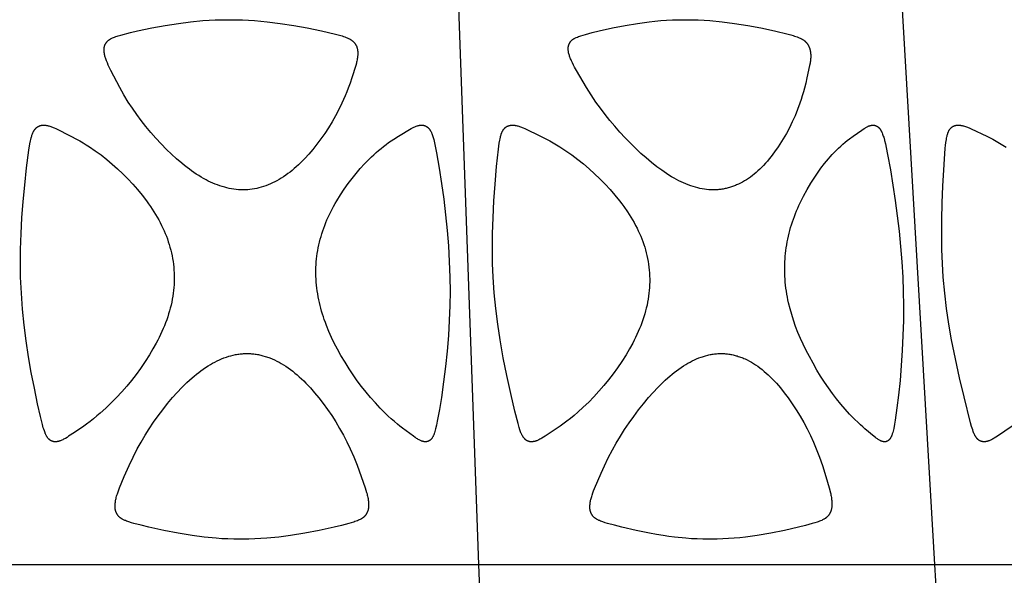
# Model space of a CAD drawing. Header units: millimetres. Extents: x 1250 to 1725, y 0 to 1655.
# Tile 237 of 256: x 1507 to 1580, y 1444 to 1485. Entities that reach past the tile are written whole.
import ezdxf

# ---------------------------------------------------------------- set-up
doc = ezdxf.new("R2010")
doc.units = ezdxf.units.MM
doc.header["$MEASUREMENT"] = 0
doc.layers.add('Crea2D$visibili$tangenti', color=7, linetype='Continuous', true_color=0x000000)

msp = doc.modelspace()

# ---------------------------------------------------------------- linework, layer by layer
at = {"layer": 'Crea2D$visibili$tangenti'}
for p, q in [((1540.894, 1444.314), (1539.397, 1486.197)), ((1574.622, 1444.314), (1572.179, 1486.197)), ((1505.546, 1444.314), (1540.894, 1444.314)), ((1540.894, 1444.314), (1574.622, 1444.314)), ((1542.382, 1402.427), (1540.894, 1444.314)), ((1574.622, 1444.314), (1605.706, 1444.314)), ((1577.053, 1402.427), (1574.622, 1444.314))]:
    msp.add_line(p, q, dxfattribs=at)
for points in [[(1523.463, 1472.005), (1523.291, 1472.01), (1523.119, 1472.02), (1522.947, 1472.036), (1522.776, 1472.058), (1522.605, 1472.085), (1522.435, 1472.118), (1522.267, 1472.155), (1522.1, 1472.198), (1521.921, 1472.25), (1521.745, 1472.306), (1521.57, 1472.368), (1521.396, 1472.435), (1521.225, 1472.507), (1521.055, 1472.583), (1520.888, 1472.663), (1520.722, 1472.748), (1520.538, 1472.847), (1520.357, 1472.951), (1520.178, 1473.059), (1520.002, 1473.171), (1519.828, 1473.287), (1519.656, 1473.407), (1519.487, 1473.529), (1519.319, 1473.655), (1519.12, 1473.811), (1518.924, 1473.97), (1518.539, 1474.3), (1518.166, 1474.641), (1517.802, 1474.993), (1517.401, 1475.401), (1517.013, 1475.819), (1516.636, 1476.248), (1516.271, 1476.687), (1515.927, 1477.127), (1515.596, 1477.577), (1515.277, 1478.036), (1514.971, 1478.503), (1514.645, 1479.032), (1514.489, 1479.301), (1514.338, 1479.573), (1513.686, 1480.842), (1513.563, 1481.089), (1513.492, 1481.238), (1513.425, 1481.39), (1513.363, 1481.543), (1513.334, 1481.621), (1513.307, 1481.699), (1513.286, 1481.761), (1513.267, 1481.823), (1513.25, 1481.886), (1513.234, 1481.949), (1513.219, 1482.012), (1513.207, 1482.076), (1513.202, 1482.108), (1513.197, 1482.14), (1513.193, 1482.173), (1513.189, 1482.205), (1513.185, 1482.263), (1513.183, 1482.292), (1513.183, 1482.321), (1513.182, 1482.351), (1513.183, 1482.38), (1513.184, 1482.409), (1513.185, 1482.439), (1513.188, 1482.468), (1513.191, 1482.497), (1513.195, 1482.526), (1513.2, 1482.555), (1513.205, 1482.583), (1513.212, 1482.612), (1513.216, 1482.626), (1513.22, 1482.64), (1513.224, 1482.654), (1513.228, 1482.668), (1513.237, 1482.693), (1513.247, 1482.718), (1513.258, 1482.743), (1513.269, 1482.767), (1513.281, 1482.791), (1513.295, 1482.815), (1513.308, 1482.838), (1513.323, 1482.861), (1513.338, 1482.883), (1513.354, 1482.905), (1513.371, 1482.927), (1513.388, 1482.947), (1513.406, 1482.968), (1513.424, 1482.987), (1513.443, 1483.006), (1513.462, 1483.025), (1513.485, 1483.045), (1513.507, 1483.064), (1513.53, 1483.082), (1513.554, 1483.099), (1513.579, 1483.116), (1513.603, 1483.133), (1513.628, 1483.148), (1513.654, 1483.164), (1513.68, 1483.178), (1513.706, 1483.192), (1513.759, 1483.219), (1513.814, 1483.245), (1513.868, 1483.268), (1513.959, 1483.305), (1514.05, 1483.339), (1514.143, 1483.371), (1514.235, 1483.401), (1514.422, 1483.455), (1515.133, 1483.637), (1515.659, 1483.759), (1516.714, 1483.981), (1517.696, 1484.163), (1518.682, 1484.319), (1519.584, 1484.433), (1520.49, 1484.517), (1520.943, 1484.547), (1521.397, 1484.569), (1521.852, 1484.583), (1522.306, 1484.588), (1522.415, 1484.588), (1522.523, 1484.588), (1522.966, 1484.583), (1523.41, 1484.57), (1524.295, 1484.521), (1525.247, 1484.435), (1526.195, 1484.319), (1527.203, 1484.163), (1528.208, 1483.98), (1529.255, 1483.765), (1530.295, 1483.521), (1530.496, 1483.469), (1530.695, 1483.413), (1530.794, 1483.383), (1530.893, 1483.351), (1530.991, 1483.316), (1531.088, 1483.279), (1531.147, 1483.255), (1531.206, 1483.229), (1531.265, 1483.202), (1531.322, 1483.173), (1531.35, 1483.158), (1531.378, 1483.142), (1531.405, 1483.126), (1531.432, 1483.109), (1531.459, 1483.091), (1531.485, 1483.073), (1531.511, 1483.054), (1531.536, 1483.034), (1531.558, 1483.016), (1531.58, 1482.998), (1531.601, 1482.978), (1531.622, 1482.958), (1531.642, 1482.938), (1531.662, 1482.917), (1531.681, 1482.896), (1531.699, 1482.874), (1531.717, 1482.851), (1531.734, 1482.829), (1531.751, 1482.805), (1531.767, 1482.781), (1531.782, 1482.757), (1531.797, 1482.733), (1531.81, 1482.708), (1531.824, 1482.682), (1531.837, 1482.654), (1531.849, 1482.626), (1531.861, 1482.597), (1531.871, 1482.568), (1531.881, 1482.539), (1531.89, 1482.51), (1531.898, 1482.48), (1531.906, 1482.45), (1531.913, 1482.419), (1531.919, 1482.389), (1531.924, 1482.358), (1531.929, 1482.328), (1531.933, 1482.297), (1531.936, 1482.266), (1531.939, 1482.236), (1531.941, 1482.205), (1531.943, 1482.142), (1531.943, 1482.078), (1531.941, 1482.015), (1531.938, 1481.951), (1531.933, 1481.888), (1531.927, 1481.824), (1531.919, 1481.761), (1531.909, 1481.698), (1531.894, 1481.615), (1531.877, 1481.533), (1531.857, 1481.451), (1531.836, 1481.37), (1531.789, 1481.208), (1531.496, 1480.285), (1531.367, 1479.906), (1531.231, 1479.53), (1531.123, 1479.248), (1531.01, 1478.968), (1530.891, 1478.691), (1530.767, 1478.416), (1530.542, 1477.949), (1530.302, 1477.489), (1530.047, 1477.038), (1529.777, 1476.595), (1529.505, 1476.179), (1529.219, 1475.772), (1528.92, 1475.375), (1528.608, 1474.987), (1528.321, 1474.652), (1528.022, 1474.326), (1527.869, 1474.167), (1527.713, 1474.011), (1527.553, 1473.858), (1527.39, 1473.709), (1527.241, 1473.579), (1527.09, 1473.451), (1526.935, 1473.327), (1526.778, 1473.207), (1526.618, 1473.091), (1526.455, 1472.979), (1526.288, 1472.872), (1526.119, 1472.77), (1525.962, 1472.681), (1525.802, 1472.597), (1525.64, 1472.517), (1525.476, 1472.443), (1525.309, 1472.373), (1525.14, 1472.309), (1524.97, 1472.251), (1524.797, 1472.199), (1524.634, 1472.155), (1524.469, 1472.117), (1524.304, 1472.084), (1524.137, 1472.057), (1523.969, 1472.036), (1523.801, 1472.02), (1523.632, 1472.01)], [(1558.238, 1472.005), (1558.155, 1472.007), (1558.071, 1472.01), (1557.988, 1472.014), (1557.905, 1472.02), (1557.739, 1472.036), (1557.573, 1472.058), (1557.409, 1472.086), (1557.245, 1472.118), (1557.082, 1472.156), (1556.921, 1472.198), (1556.739, 1472.252), (1556.559, 1472.311), (1556.38, 1472.376), (1556.203, 1472.446), (1556.029, 1472.52), (1555.856, 1472.599), (1555.685, 1472.683), (1555.516, 1472.77), (1555.326, 1472.874), (1555.139, 1472.983), (1554.954, 1473.096), (1554.772, 1473.213), (1554.592, 1473.333), (1554.414, 1473.457), (1554.065, 1473.714), (1553.66, 1474.033), (1553.265, 1474.365), (1552.88, 1474.708), (1552.504, 1475.06), (1552.099, 1475.458), (1551.703, 1475.865), (1551.318, 1476.282), (1550.942, 1476.708), (1550.578, 1477.143), (1550.224, 1477.588), (1549.882, 1478.04), (1549.551, 1478.502), (1549.192, 1479.032), (1548.851, 1479.574), (1548.115, 1480.842), (1547.975, 1481.089), (1547.894, 1481.238), (1547.817, 1481.389), (1547.744, 1481.543), (1547.71, 1481.621), (1547.677, 1481.699), (1547.652, 1481.76), (1547.629, 1481.822), (1547.607, 1481.885), (1547.586, 1481.948), (1547.567, 1482.011), (1547.55, 1482.075), (1547.535, 1482.14), (1547.528, 1482.172), (1547.522, 1482.205), (1547.514, 1482.262), (1547.507, 1482.32), (1547.504, 1482.349), (1547.502, 1482.378), (1547.501, 1482.407), (1547.5, 1482.436), (1547.5, 1482.465), (1547.5, 1482.494), (1547.502, 1482.523), (1547.504, 1482.552), (1547.507, 1482.581), (1547.512, 1482.61), (1547.514, 1482.624), (1547.517, 1482.638), (1547.52, 1482.653), (1547.523, 1482.667), (1547.53, 1482.692), (1547.537, 1482.716), (1547.545, 1482.741), (1547.554, 1482.765), (1547.564, 1482.789), (1547.575, 1482.813), (1547.586, 1482.836), (1547.599, 1482.859), (1547.612, 1482.881), (1547.625, 1482.903), (1547.64, 1482.925), (1547.655, 1482.946), (1547.67, 1482.966), (1547.687, 1482.986), (1547.704, 1483.006), (1547.721, 1483.024), (1547.731, 1483.034), (1547.741, 1483.044), (1547.761, 1483.063), (1547.782, 1483.081), (1547.804, 1483.099), (1547.826, 1483.116), (1547.849, 1483.132), (1547.872, 1483.148), (1547.895, 1483.163), (1547.919, 1483.178), (1547.944, 1483.192), (1547.968, 1483.205), (1547.993, 1483.219), (1548.044, 1483.244), (1548.095, 1483.268), (1548.18, 1483.305), (1548.265, 1483.339), (1548.352, 1483.371), (1548.439, 1483.4), (1548.615, 1483.455), (1548.793, 1483.505), (1549.285, 1483.637), (1549.781, 1483.759), (1550.777, 1483.98), (1551.702, 1484.163), (1552.632, 1484.319), (1553.487, 1484.433), (1553.916, 1484.479), (1554.345, 1484.517), (1554.776, 1484.547), (1555.206, 1484.569), (1555.638, 1484.583), (1556.069, 1484.588), (1556.172, 1484.588), (1556.275, 1484.588), (1556.7, 1484.583), (1557.124, 1484.57), (1557.549, 1484.549), (1557.973, 1484.521), (1558.889, 1484.435), (1559.801, 1484.319), (1560.776, 1484.163), (1561.745, 1483.98), (1562.756, 1483.765), (1563.759, 1483.521), (1563.953, 1483.469), (1564.146, 1483.413), (1564.242, 1483.382), (1564.337, 1483.35), (1564.432, 1483.316), (1564.526, 1483.279), (1564.584, 1483.255), (1564.642, 1483.229), (1564.7, 1483.201), (1564.756, 1483.172), (1564.784, 1483.157), (1564.811, 1483.141), (1564.838, 1483.125), (1564.865, 1483.108), (1564.891, 1483.09), (1564.917, 1483.072), (1564.942, 1483.054), (1564.967, 1483.034), (1564.99, 1483.016), (1565.012, 1482.997), (1565.033, 1482.978), (1565.055, 1482.958), (1565.075, 1482.937), (1565.095, 1482.916), (1565.115, 1482.895), (1565.134, 1482.873), (1565.153, 1482.851), (1565.171, 1482.828), (1565.188, 1482.805), (1565.205, 1482.781), (1565.221, 1482.757), (1565.237, 1482.732), (1565.251, 1482.707), (1565.266, 1482.682), (1565.28, 1482.654), (1565.294, 1482.626), (1565.307, 1482.598), (1565.32, 1482.569), (1565.331, 1482.54), (1565.342, 1482.51), (1565.352, 1482.48), (1565.362, 1482.45), (1565.371, 1482.42), (1565.379, 1482.39), (1565.386, 1482.359), (1565.393, 1482.329), (1565.4, 1482.298), (1565.405, 1482.267), (1565.411, 1482.236), (1565.415, 1482.205), (1565.422, 1482.142), (1565.427, 1482.079), (1565.431, 1482.016), (1565.433, 1481.952), (1565.434, 1481.889), (1565.433, 1481.825), (1565.431, 1481.761), (1565.427, 1481.698), (1565.42, 1481.616), (1565.41, 1481.534), (1565.399, 1481.452), (1565.386, 1481.371), (1565.355, 1481.208), (1565.158, 1480.285), (1565.069, 1479.906), (1564.973, 1479.529), (1564.895, 1479.248), (1564.813, 1478.969), (1564.725, 1478.691), (1564.631, 1478.415), (1564.46, 1477.95), (1564.274, 1477.491), (1564.072, 1477.039), (1563.965, 1476.816), (1563.854, 1476.594), (1563.634, 1476.181), (1563.4, 1475.776), (1563.152, 1475.379), (1563.023, 1475.184), (1562.765, 1474.816), (1562.636, 1474.642), (1562.505, 1474.471), (1562.37, 1474.303), (1562.231, 1474.138), (1562.089, 1473.976), (1561.943, 1473.818), (1561.793, 1473.663), (1561.665, 1473.536), (1561.533, 1473.413), (1561.399, 1473.293), (1561.261, 1473.176), (1561.12, 1473.064), (1560.976, 1472.955), (1560.829, 1472.851), (1560.679, 1472.752), (1560.539, 1472.666), (1560.397, 1472.584), (1560.252, 1472.507), (1560.105, 1472.435), (1559.955, 1472.368), (1559.88, 1472.336), (1559.803, 1472.306), (1559.727, 1472.277), (1559.65, 1472.249), (1559.572, 1472.223), (1559.494, 1472.198), (1559.417, 1472.176), (1559.341, 1472.155), (1559.263, 1472.135), (1559.186, 1472.116), (1559.108, 1472.099), (1559.03, 1472.084), (1558.952, 1472.069), (1558.873, 1472.057), (1558.794, 1472.045), (1558.715, 1472.035), (1558.636, 1472.027), (1558.556, 1472.019), (1558.477, 1472.014), (1558.397, 1472.009), (1558.318, 1472.007)], [(1507.013, 1465.543), (1506.997, 1466.57), (1507.007, 1467.596), (1507.045, 1468.77), (1507.109, 1469.942), (1507.204, 1471.15), (1507.318, 1472.355), (1507.458, 1473.648), (1507.627, 1474.938), (1507.701, 1475.399), (1507.745, 1475.628), (1507.771, 1475.742), (1507.798, 1475.855), (1507.815, 1475.92), (1507.832, 1475.983), (1507.852, 1476.047), (1507.873, 1476.11), (1507.884, 1476.141), (1507.896, 1476.172), (1507.908, 1476.202), (1507.921, 1476.232), (1507.935, 1476.263), (1507.949, 1476.292), (1507.964, 1476.322), (1507.98, 1476.351), (1507.993, 1476.374), (1508.007, 1476.397), (1508.022, 1476.42), (1508.037, 1476.442), (1508.053, 1476.464), (1508.069, 1476.486), (1508.086, 1476.507), (1508.103, 1476.527), (1508.121, 1476.547), (1508.14, 1476.567), (1508.159, 1476.585), (1508.179, 1476.603), (1508.189, 1476.612), (1508.199, 1476.621), (1508.209, 1476.629), (1508.22, 1476.638), (1508.231, 1476.646), (1508.241, 1476.653), (1508.252, 1476.661), (1508.264, 1476.668), (1508.275, 1476.676), (1508.286, 1476.683), (1508.298, 1476.689), (1508.309, 1476.696), (1508.321, 1476.702), (1508.333, 1476.708), (1508.345, 1476.714), (1508.357, 1476.72), (1508.37, 1476.725), (1508.382, 1476.73), (1508.407, 1476.74), (1508.432, 1476.749), (1508.458, 1476.757), (1508.484, 1476.765), (1508.51, 1476.771), (1508.536, 1476.777), (1508.563, 1476.781), (1508.589, 1476.785), (1508.615, 1476.788), (1508.642, 1476.79), (1508.668, 1476.791), (1508.696, 1476.792), (1508.723, 1476.792), (1508.751, 1476.792), (1508.778, 1476.79), (1508.805, 1476.788), (1508.833, 1476.786), (1508.86, 1476.783), (1508.887, 1476.779), (1508.914, 1476.775), (1508.941, 1476.77), (1508.994, 1476.76), (1509.048, 1476.747), (1509.101, 1476.733), (1509.168, 1476.714), (1509.234, 1476.693), (1509.3, 1476.67), (1509.365, 1476.646), (1509.429, 1476.62), (1509.493, 1476.593), (1509.62, 1476.535), (1510.72, 1475.989), (1511.146, 1475.767), (1511.388, 1475.633), (1511.626, 1475.493), (1511.862, 1475.349), (1512.095, 1475.199), (1512.534, 1474.9), (1512.963, 1474.587), (1513.381, 1474.26), (1513.787, 1473.918), (1514.183, 1473.564), (1514.567, 1473.198), (1514.94, 1472.82), (1515.301, 1472.431), (1515.65, 1472.031), (1515.987, 1471.62), (1516.309, 1471.199), (1516.464, 1470.984), (1516.616, 1470.766), (1516.869, 1470.381), (1516.99, 1470.185), (1517.107, 1469.986), (1517.221, 1469.786), (1517.33, 1469.583), (1517.434, 1469.377), (1517.534, 1469.17), (1517.622, 1468.975), (1517.706, 1468.777), (1517.786, 1468.578), (1517.86, 1468.377), (1517.93, 1468.174), (1517.996, 1467.97), (1518.056, 1467.765), (1518.111, 1467.557), (1518.162, 1467.349), (1518.207, 1467.14), (1518.246, 1466.929), (1518.281, 1466.718), (1518.31, 1466.506), (1518.333, 1466.293), (1518.351, 1466.079), (1518.363, 1465.865), (1518.364, 1465.844), (1518.37, 1465.632), (1518.37, 1465.421), (1518.366, 1465.209), (1518.355, 1464.998), (1518.34, 1464.786), (1518.319, 1464.575), (1518.294, 1464.365), (1518.263, 1464.156), (1518.225, 1463.933), (1518.181, 1463.712), (1518.132, 1463.492), (1518.077, 1463.273), (1518.018, 1463.055), (1517.954, 1462.839), (1517.886, 1462.624), (1517.813, 1462.411), (1517.731, 1462.188), (1517.646, 1461.967), (1517.555, 1461.748), (1517.461, 1461.531), (1517.362, 1461.315), (1517.259, 1461.102), (1517.152, 1460.89), (1517.042, 1460.681), (1516.796, 1460.244), (1516.539, 1459.815), (1516.216, 1459.307), (1515.878, 1458.809), (1515.551, 1458.358), (1515.21, 1457.916), (1514.856, 1457.485), (1514.489, 1457.065), (1514.11, 1456.656), (1513.718, 1456.259), (1513.314, 1455.874), (1512.899, 1455.502), (1512.652, 1455.291), (1512.401, 1455.085), (1512.146, 1454.884), (1511.886, 1454.689), (1511.683, 1454.543), (1510.998, 1454.081), (1510.562, 1453.788), (1510.441, 1453.711), (1510.318, 1453.637), (1510.256, 1453.602), (1510.192, 1453.568), (1510.128, 1453.536), (1510.063, 1453.506), (1510.014, 1453.485), (1509.965, 1453.465), (1509.915, 1453.447), (1509.89, 1453.439), (1509.864, 1453.431), (1509.839, 1453.423), (1509.813, 1453.417), (1509.787, 1453.41), (1509.761, 1453.404), (1509.735, 1453.399), (1509.709, 1453.395), (1509.683, 1453.391), (1509.656, 1453.388), (1509.642, 1453.386), (1509.628, 1453.384), (1509.613, 1453.383), (1509.599, 1453.382), (1509.585, 1453.382), (1509.57, 1453.382), (1509.556, 1453.382), (1509.541, 1453.382), (1509.527, 1453.383), (1509.512, 1453.384), (1509.498, 1453.386), (1509.484, 1453.388), (1509.469, 1453.39), (1509.455, 1453.392), (1509.441, 1453.395), (1509.427, 1453.398), (1509.412, 1453.401), (1509.398, 1453.405), (1509.384, 1453.409), (1509.371, 1453.413), (1509.357, 1453.418), (1509.343, 1453.423), (1509.33, 1453.428), (1509.316, 1453.433), (1509.303, 1453.439), (1509.29, 1453.445), (1509.277, 1453.451), (1509.264, 1453.458), (1509.251, 1453.465), (1509.239, 1453.472), (1509.226, 1453.479), (1509.214, 1453.486), (1509.201, 1453.495), (1509.187, 1453.505), (1509.174, 1453.514), (1509.161, 1453.524), (1509.149, 1453.534), (1509.136, 1453.545), (1509.124, 1453.555), (1509.112, 1453.566), (1509.1, 1453.578), (1509.089, 1453.589), (1509.078, 1453.601), (1509.067, 1453.613), (1509.056, 1453.625), (1509.045, 1453.637), (1509.024, 1453.663), (1509.004, 1453.689), (1508.985, 1453.716), (1508.967, 1453.743), (1508.949, 1453.771), (1508.932, 1453.8), (1508.916, 1453.829), (1508.901, 1453.858), (1508.886, 1453.887), (1508.868, 1453.924), (1508.852, 1453.96), (1508.836, 1453.997), (1508.821, 1454.035), (1508.793, 1454.11), (1508.766, 1454.185), (1508.727, 1454.305), (1508.69, 1454.425), (1508.622, 1454.668), (1508.478, 1455.255), (1508.268, 1456.196), (1508.026, 1457.352), (1507.803, 1458.511), (1507.601, 1459.675), (1507.424, 1460.842), (1507.273, 1462.013), (1507.153, 1463.187), (1507.065, 1464.364)], [(1536.878, 1453.388), (1536.855, 1453.39), (1536.833, 1453.394), (1536.811, 1453.398), (1536.789, 1453.403), (1536.767, 1453.408), (1536.745, 1453.414), (1536.724, 1453.42), (1536.702, 1453.427), (1536.681, 1453.434), (1536.66, 1453.442), (1536.639, 1453.45), (1536.618, 1453.458), (1536.577, 1453.476), (1536.536, 1453.495), (1536.474, 1453.527), (1536.413, 1453.56), (1536.354, 1453.595), (1536.295, 1453.631), (1536.237, 1453.669), (1536.18, 1453.708), (1536.067, 1453.788), (1535.249, 1454.4), (1535.064, 1454.542), (1534.883, 1454.688), (1534.65, 1454.884), (1534.421, 1455.084), (1534.197, 1455.29), (1533.977, 1455.5), (1533.603, 1455.873), (1533.241, 1456.257), (1532.89, 1456.652), (1532.551, 1457.057), (1532.223, 1457.472), (1531.907, 1457.895), (1531.603, 1458.327), (1531.311, 1458.767), (1530.999, 1459.266), (1530.701, 1459.772), (1530.448, 1460.223), (1530.208, 1460.68), (1530.001, 1461.104), (1529.808, 1461.535), (1529.63, 1461.971), (1529.546, 1462.192), (1529.467, 1462.414), (1529.397, 1462.622), (1529.33, 1462.83), (1529.267, 1463.04), (1529.208, 1463.251), (1529.153, 1463.463), (1529.103, 1463.676), (1529.056, 1463.889), (1529.014, 1464.104), (1528.976, 1464.319), (1528.942, 1464.536), (1528.913, 1464.752), (1528.889, 1464.97), (1528.87, 1465.188), (1528.856, 1465.406), (1528.847, 1465.625), (1528.844, 1465.844), (1528.844, 1465.865), (1528.844, 1466.073), (1528.85, 1466.28), (1528.86, 1466.487), (1528.876, 1466.694), (1528.896, 1466.9), (1528.92, 1467.106), (1528.95, 1467.311), (1528.983, 1467.516), (1529.022, 1467.727), (1529.066, 1467.937), (1529.114, 1468.147), (1529.166, 1468.355), (1529.224, 1468.562), (1529.285, 1468.768), (1529.351, 1468.972), (1529.422, 1469.175), (1529.498, 1469.38), (1529.579, 1469.584), (1529.664, 1469.785), (1529.753, 1469.985), (1529.846, 1470.184), (1529.943, 1470.38), (1530.146, 1470.768), (1530.268, 1470.989), (1530.395, 1471.207), (1530.659, 1471.637), (1530.937, 1472.058), (1531.228, 1472.47), (1531.515, 1472.85), (1531.813, 1473.222), (1532.122, 1473.584), (1532.443, 1473.936), (1532.776, 1474.276), (1532.947, 1474.442), (1533.121, 1474.604), (1533.297, 1474.764), (1533.477, 1474.92), (1533.66, 1475.072), (1533.846, 1475.222), (1534.031, 1475.364), (1534.218, 1475.502), (1534.408, 1475.635), (1534.602, 1475.764), (1534.96, 1475.987), (1535.884, 1476.534), (1535.936, 1476.563), (1535.99, 1476.592), (1536.044, 1476.619), (1536.098, 1476.645), (1536.153, 1476.669), (1536.209, 1476.692), (1536.265, 1476.713), (1536.323, 1476.732), (1536.368, 1476.746), (1536.415, 1476.759), (1536.438, 1476.765), (1536.461, 1476.77), (1536.485, 1476.774), (1536.509, 1476.779), (1536.532, 1476.782), (1536.556, 1476.786), (1536.58, 1476.788), (1536.604, 1476.79), (1536.628, 1476.791), (1536.652, 1476.792), (1536.676, 1476.792), (1536.712, 1476.791), (1536.723, 1476.79), (1536.735, 1476.789), (1536.747, 1476.788), (1536.759, 1476.787), (1536.771, 1476.785), (1536.783, 1476.783), (1536.795, 1476.781), (1536.807, 1476.779), (1536.818, 1476.776), (1536.83, 1476.774), (1536.842, 1476.771), (1536.854, 1476.767), (1536.865, 1476.764), (1536.877, 1476.76), (1536.889, 1476.757), (1536.9, 1476.753), (1536.912, 1476.748), (1536.934, 1476.739), (1536.957, 1476.73), (1536.968, 1476.724), (1536.979, 1476.719), (1536.989, 1476.713), (1537, 1476.708), (1537.011, 1476.702), (1537.021, 1476.696), (1537.032, 1476.689), (1537.042, 1476.683), (1537.052, 1476.676), (1537.062, 1476.669), (1537.074, 1476.661), (1537.085, 1476.653), (1537.096, 1476.644), (1537.107, 1476.635), (1537.118, 1476.626), (1537.128, 1476.617), (1537.139, 1476.607), (1537.149, 1476.597), (1537.159, 1476.588), (1537.169, 1476.577), (1537.188, 1476.557), (1537.206, 1476.535), (1537.224, 1476.514), (1537.242, 1476.491), (1537.258, 1476.468), (1537.274, 1476.445), (1537.29, 1476.421), (1537.305, 1476.396), (1537.319, 1476.372), (1537.333, 1476.347), (1537.347, 1476.322), (1537.365, 1476.287), (1537.382, 1476.251), (1537.399, 1476.215), (1537.414, 1476.179), (1537.444, 1476.106), (1537.471, 1476.032), (1537.497, 1475.957), (1537.52, 1475.882), (1537.563, 1475.73), (1537.622, 1475.488), (1537.674, 1475.245), (1537.766, 1474.756), (1537.961, 1473.613), (1538.138, 1472.468), (1538.296, 1471.319), (1538.434, 1470.168), (1538.549, 1469.014), (1538.641, 1467.859), (1538.709, 1466.702), (1538.752, 1465.543), (1538.763, 1464.505), (1538.749, 1463.466), (1538.709, 1462.353), (1538.643, 1461.242), (1538.549, 1460.094), (1538.43, 1458.949), (1538.287, 1457.806), (1538.124, 1456.666), (1537.982, 1455.781), (1537.821, 1454.9), (1537.763, 1454.617), (1537.698, 1454.336), (1537.673, 1454.24), (1537.646, 1454.145), (1537.617, 1454.051), (1537.601, 1454.004), (1537.584, 1453.958), (1537.57, 1453.923), (1537.556, 1453.888), (1537.541, 1453.853), (1537.525, 1453.819), (1537.509, 1453.786), (1537.491, 1453.752), (1537.473, 1453.72), (1537.453, 1453.688), (1537.436, 1453.662), (1537.418, 1453.637), (1537.409, 1453.624), (1537.4, 1453.612), (1537.39, 1453.6), (1537.38, 1453.588), (1537.37, 1453.576), (1537.36, 1453.565), (1537.349, 1453.554), (1537.338, 1453.543), (1537.327, 1453.532), (1537.316, 1453.522), (1537.304, 1453.512), (1537.292, 1453.502), (1537.282, 1453.494), (1537.27, 1453.486), (1537.259, 1453.478), (1537.248, 1453.47), (1537.236, 1453.463), (1537.224, 1453.456), (1537.212, 1453.449), (1537.2, 1453.443), (1537.187, 1453.437), (1537.175, 1453.431), (1537.162, 1453.425), (1537.149, 1453.42), (1537.137, 1453.415), (1537.123, 1453.411), (1537.11, 1453.406), (1537.097, 1453.402), (1537.084, 1453.399), (1537.07, 1453.396), (1537.057, 1453.393), (1537.043, 1453.39), (1537.03, 1453.388), (1537.016, 1453.386), (1537.002, 1453.385), (1536.988, 1453.383), (1536.975, 1453.383), (1536.961, 1453.382), (1536.947, 1453.382), (1536.933, 1453.383), (1536.919, 1453.383), (1536.905, 1453.384), (1536.892, 1453.386)], [(1541.951, 1465.543), (1541.91, 1466.57), (1541.896, 1467.597), (1541.906, 1468.771), (1541.943, 1469.944), (1542.011, 1471.188), (1542.099, 1472.431), (1542.206, 1473.723), (1542.341, 1475.013), (1542.401, 1475.456), (1542.439, 1475.676), (1542.461, 1475.785), (1542.485, 1475.894), (1542.5, 1475.956), (1542.516, 1476.018), (1542.534, 1476.079), (1542.554, 1476.14), (1542.564, 1476.17), (1542.575, 1476.2), (1542.587, 1476.229), (1542.599, 1476.258), (1542.612, 1476.287), (1542.626, 1476.316), (1542.641, 1476.344), (1542.656, 1476.372), (1542.669, 1476.395), (1542.683, 1476.418), (1542.698, 1476.44), (1542.713, 1476.462), (1542.729, 1476.483), (1542.745, 1476.504), (1542.762, 1476.524), (1542.779, 1476.544), (1542.797, 1476.564), (1542.816, 1476.582), (1542.835, 1476.601), (1542.845, 1476.609), (1542.855, 1476.618), (1542.865, 1476.626), (1542.875, 1476.635), (1542.885, 1476.643), (1542.896, 1476.65), (1542.907, 1476.658), (1542.917, 1476.666), (1542.928, 1476.673), (1542.94, 1476.68), (1542.951, 1476.686), (1542.962, 1476.693), (1542.973, 1476.699), (1542.984, 1476.705), (1542.996, 1476.711), (1543.007, 1476.716), (1543.019, 1476.721), (1543.03, 1476.727), (1543.054, 1476.736), (1543.078, 1476.745), (1543.103, 1476.753), (1543.128, 1476.761), (1543.152, 1476.767), (1543.178, 1476.773), (1543.203, 1476.778), (1543.228, 1476.782), (1543.253, 1476.786), (1543.279, 1476.788), (1543.304, 1476.79), (1543.329, 1476.791), (1543.357, 1476.792), (1543.385, 1476.792), (1543.413, 1476.791), (1543.441, 1476.79), (1543.469, 1476.788), (1543.497, 1476.786), (1543.525, 1476.783), (1543.552, 1476.779), (1543.58, 1476.775), (1543.607, 1476.77), (1543.662, 1476.76), (1543.717, 1476.747), (1543.771, 1476.733), (1543.84, 1476.714), (1543.908, 1476.693), (1543.976, 1476.67), (1544.043, 1476.646), (1544.109, 1476.62), (1544.176, 1476.593), (1544.307, 1476.536), (1545.446, 1475.99), (1545.888, 1475.768), (1546.139, 1475.633), (1546.387, 1475.494), (1546.633, 1475.349), (1546.875, 1475.199), (1547.332, 1474.901), (1547.779, 1474.589), (1548.215, 1474.262), (1548.64, 1473.921), (1549.055, 1473.568), (1549.458, 1473.201), (1549.85, 1472.823), (1550.231, 1472.433), (1550.599, 1472.033), (1550.953, 1471.623), (1551.294, 1471.201), (1551.458, 1470.985), (1551.619, 1470.767), (1551.886, 1470.382), (1552.014, 1470.187), (1552.139, 1469.989), (1552.259, 1469.788), (1552.375, 1469.585), (1552.487, 1469.38), (1552.593, 1469.172), (1552.687, 1468.977), (1552.777, 1468.781), (1552.862, 1468.582), (1552.943, 1468.382), (1553.019, 1468.18), (1553.09, 1467.976), (1553.157, 1467.77), (1553.218, 1467.563), (1553.274, 1467.355), (1553.325, 1467.145), (1553.37, 1466.934), (1553.41, 1466.722), (1553.444, 1466.509), (1553.473, 1466.295), (1553.496, 1466.08), (1553.513, 1465.865), (1553.514, 1465.844), (1553.525, 1465.633), (1553.53, 1465.421), (1553.53, 1465.21), (1553.524, 1464.998), (1553.513, 1464.787), (1553.497, 1464.576), (1553.475, 1464.366), (1553.448, 1464.156), (1553.414, 1463.934), (1553.374, 1463.713), (1553.329, 1463.492), (1553.278, 1463.273), (1553.222, 1463.056), (1553.161, 1462.839), (1553.096, 1462.624), (1553.026, 1462.411), (1552.948, 1462.188), (1552.864, 1461.967), (1552.777, 1461.748), (1552.684, 1461.531), (1552.588, 1461.315), (1552.487, 1461.102), (1552.382, 1460.89), (1552.274, 1460.681), (1552.032, 1460.244), (1551.777, 1459.815), (1551.469, 1459.328), (1551.148, 1458.85), (1550.826, 1458.402), (1550.49, 1457.963), (1550.14, 1457.536), (1549.778, 1457.119), (1549.402, 1456.713), (1549.015, 1456.319), (1548.616, 1455.937), (1548.205, 1455.568), (1547.939, 1455.339), (1547.667, 1455.116), (1547.391, 1454.9), (1547.11, 1454.689), (1546.905, 1454.543), (1545.798, 1453.802), (1545.671, 1453.721), (1545.542, 1453.643), (1545.476, 1453.606), (1545.41, 1453.571), (1545.342, 1453.538), (1545.274, 1453.506), (1545.225, 1453.485), (1545.175, 1453.465), (1545.124, 1453.447), (1545.099, 1453.439), (1545.073, 1453.431), (1545.048, 1453.423), (1545.022, 1453.417), (1544.996, 1453.41), (1544.97, 1453.404), (1544.944, 1453.399), (1544.917, 1453.395), (1544.891, 1453.391), (1544.864, 1453.388), (1544.851, 1453.386), (1544.838, 1453.385), (1544.825, 1453.384), (1544.812, 1453.383), (1544.799, 1453.383), (1544.785, 1453.383), (1544.772, 1453.383), (1544.759, 1453.383), (1544.745, 1453.384), (1544.732, 1453.384), (1544.719, 1453.386), (1544.705, 1453.387), (1544.692, 1453.388), (1544.679, 1453.39), (1544.665, 1453.392), (1544.652, 1453.395), (1544.639, 1453.397), (1544.626, 1453.4), (1544.612, 1453.403), (1544.599, 1453.407), (1544.586, 1453.41), (1544.573, 1453.414), (1544.561, 1453.418), (1544.548, 1453.422), (1544.535, 1453.427), (1544.523, 1453.432), (1544.51, 1453.437), (1544.498, 1453.442), (1544.486, 1453.448), (1544.474, 1453.454), (1544.462, 1453.46), (1544.45, 1453.466), (1544.437, 1453.473), (1544.424, 1453.481), (1544.411, 1453.489), (1544.399, 1453.497), (1544.386, 1453.506), (1544.374, 1453.515), (1544.362, 1453.524), (1544.351, 1453.534), (1544.339, 1453.543), (1544.328, 1453.553), (1544.316, 1453.563), (1544.306, 1453.574), (1544.295, 1453.584), (1544.284, 1453.595), (1544.263, 1453.617), (1544.243, 1453.64), (1544.224, 1453.664), (1544.206, 1453.688), (1544.188, 1453.713), (1544.17, 1453.738), (1544.153, 1453.764), (1544.137, 1453.79), (1544.122, 1453.817), (1544.101, 1453.853), (1544.081, 1453.89), (1544.063, 1453.927), (1544.045, 1453.965), (1544.028, 1454.003), (1544.011, 1454.041), (1543.981, 1454.119), (1543.952, 1454.197), (1543.926, 1454.276), (1543.876, 1454.436), (1543.79, 1454.737), (1543.559, 1455.647), (1543.252, 1456.96), (1542.965, 1458.277), (1542.701, 1459.598), (1542.467, 1460.926), (1542.292, 1462.075), (1542.146, 1463.228), (1542.031, 1464.384)], [(1563.514, 1465.865), (1563.51, 1466.072), (1563.51, 1466.278), (1563.514, 1466.485), (1563.521, 1466.692), (1563.533, 1466.899), (1563.549, 1467.105), (1563.569, 1467.311), (1563.593, 1467.516), (1563.623, 1467.732), (1563.657, 1467.947), (1563.696, 1468.161), (1563.739, 1468.374), (1563.786, 1468.586), (1563.837, 1468.798), (1563.892, 1469.008), (1563.951, 1469.218), (1564.014, 1469.427), (1564.081, 1469.634), (1564.152, 1469.84), (1564.227, 1470.045), (1564.305, 1470.249), (1564.387, 1470.451), (1564.473, 1470.651), (1564.563, 1470.85), (1564.731, 1471.2), (1564.909, 1471.545), (1565.171, 1472.029), (1565.448, 1472.505), (1565.683, 1472.88), (1565.929, 1473.246), (1566.187, 1473.604), (1566.456, 1473.954), (1566.596, 1474.125), (1566.738, 1474.293), (1566.883, 1474.459), (1567.032, 1474.623), (1567.183, 1474.783), (1567.337, 1474.941), (1567.495, 1475.095), (1567.656, 1475.247), (1567.811, 1475.388), (1567.97, 1475.526), (1568.133, 1475.659), (1568.299, 1475.787), (1568.576, 1475.986), (1569.212, 1476.429), (1569.383, 1476.544), (1569.428, 1476.573), (1569.474, 1476.601), (1569.521, 1476.627), (1569.568, 1476.653), (1569.616, 1476.677), (1569.664, 1476.699), (1569.689, 1476.71), (1569.713, 1476.72), (1569.738, 1476.73), (1569.763, 1476.739), (1569.801, 1476.751), (1569.82, 1476.757), (1569.84, 1476.763), (1569.859, 1476.768), (1569.878, 1476.772), (1569.898, 1476.777), (1569.917, 1476.78), (1569.937, 1476.784), (1569.957, 1476.786), (1569.977, 1476.789), (1569.997, 1476.79), (1570.016, 1476.792), (1570.036, 1476.792), (1570.056, 1476.792), (1570.077, 1476.791), (1570.088, 1476.791), (1570.099, 1476.79), (1570.111, 1476.789), (1570.122, 1476.788), (1570.133, 1476.786), (1570.145, 1476.785), (1570.156, 1476.783), (1570.167, 1476.78), (1570.178, 1476.778), (1570.189, 1476.775), (1570.2, 1476.772), (1570.211, 1476.769), (1570.222, 1476.765), (1570.233, 1476.761), (1570.244, 1476.757), (1570.255, 1476.753), (1570.265, 1476.749), (1570.276, 1476.744), (1570.286, 1476.739), (1570.297, 1476.734), (1570.307, 1476.729), (1570.317, 1476.723), (1570.327, 1476.718), (1570.337, 1476.712), (1570.347, 1476.706), (1570.357, 1476.7), (1570.367, 1476.693), (1570.376, 1476.687), (1570.395, 1476.673), (1570.413, 1476.659), (1570.424, 1476.65), (1570.435, 1476.641), (1570.446, 1476.631), (1570.456, 1476.622), (1570.467, 1476.612), (1570.477, 1476.602), (1570.487, 1476.591), (1570.496, 1476.581), (1570.506, 1476.57), (1570.515, 1476.559), (1570.533, 1476.537), (1570.551, 1476.514), (1570.567, 1476.491), (1570.583, 1476.467), (1570.599, 1476.443), (1570.614, 1476.418), (1570.628, 1476.393), (1570.642, 1476.368), (1570.656, 1476.342), (1570.681, 1476.29), (1570.699, 1476.252), (1570.716, 1476.214), (1570.748, 1476.137), (1570.777, 1476.059), (1570.804, 1475.98), (1570.83, 1475.9), (1570.854, 1475.82), (1570.897, 1475.659), (1570.961, 1475.399), (1571.019, 1475.137), (1571.123, 1474.612), (1571.328, 1473.487), (1571.516, 1472.36), (1571.685, 1471.23), (1571.836, 1470.097), (1571.968, 1468.961), (1572.079, 1467.824), (1572.168, 1466.684), (1572.236, 1465.543), (1572.274, 1464.505), (1572.291, 1463.466), (1572.286, 1462.354), (1572.257, 1461.242), (1572.206, 1460.135), (1572.133, 1459.029), (1572.038, 1457.925), (1571.922, 1456.823), (1571.808, 1455.9), (1571.676, 1454.977), (1571.626, 1454.675), (1571.569, 1454.374), (1571.547, 1454.275), (1571.523, 1454.175), (1571.497, 1454.076), (1571.468, 1453.977), (1571.447, 1453.912), (1571.436, 1453.88), (1571.424, 1453.848), (1571.412, 1453.816), (1571.399, 1453.785), (1571.385, 1453.754), (1571.37, 1453.724), (1571.354, 1453.694), (1571.346, 1453.68), (1571.337, 1453.665), (1571.329, 1453.651), (1571.32, 1453.637), (1571.31, 1453.623), (1571.301, 1453.61), (1571.291, 1453.596), (1571.281, 1453.583), (1571.27, 1453.57), (1571.259, 1453.558), (1571.248, 1453.546), (1571.237, 1453.534), (1571.225, 1453.522), (1571.213, 1453.51), (1571.203, 1453.502), (1571.193, 1453.494), (1571.184, 1453.486), (1571.174, 1453.478), (1571.163, 1453.47), (1571.153, 1453.463), (1571.142, 1453.456), (1571.131, 1453.449), (1571.12, 1453.442), (1571.109, 1453.436), (1571.098, 1453.43), (1571.087, 1453.424), (1571.075, 1453.418), (1571.064, 1453.413), (1571.052, 1453.408), (1571.04, 1453.404), (1571.028, 1453.4), (1571.016, 1453.396), (1571.004, 1453.393), (1570.991, 1453.39), (1570.979, 1453.387), (1570.966, 1453.385), (1570.954, 1453.383), (1570.941, 1453.382), (1570.935, 1453.381), (1570.928, 1453.381), (1570.922, 1453.38), (1570.916, 1453.38), (1570.909, 1453.38), (1570.903, 1453.38), (1570.897, 1453.38), (1570.89, 1453.381), (1570.884, 1453.381), (1570.877, 1453.382), (1570.871, 1453.382), (1570.864, 1453.383), (1570.858, 1453.384), (1570.851, 1453.385), (1570.845, 1453.386), (1570.838, 1453.388), (1570.818, 1453.391), (1570.798, 1453.394), (1570.778, 1453.398), (1570.758, 1453.403), (1570.738, 1453.408), (1570.719, 1453.414), (1570.7, 1453.42), (1570.68, 1453.427), (1570.661, 1453.434), (1570.643, 1453.442), (1570.624, 1453.45), (1570.605, 1453.459), (1570.569, 1453.477), (1570.532, 1453.496), (1570.479, 1453.526), (1570.426, 1453.558), (1570.375, 1453.591), (1570.325, 1453.626), (1570.275, 1453.662), (1570.226, 1453.699), (1570.129, 1453.775), (1569.446, 1454.344), (1569.281, 1454.486), (1569.118, 1454.631), (1568.907, 1454.825), (1568.701, 1455.024), (1568.499, 1455.227), (1568.302, 1455.434), (1567.971, 1455.799), (1567.651, 1456.174), (1567.342, 1456.558), (1567.043, 1456.95), (1566.738, 1457.373), (1566.444, 1457.803), (1566.162, 1458.241), (1565.891, 1458.687), (1565.606, 1459.184), (1565.333, 1459.689), (1565.1, 1460.138), (1564.878, 1460.593), (1564.679, 1461.028), (1564.493, 1461.47), (1564.32, 1461.916), (1564.161, 1462.368), (1564.028, 1462.791), (1563.907, 1463.218), (1563.802, 1463.649), (1563.754, 1463.866), (1563.711, 1464.083), (1563.671, 1464.301), (1563.636, 1464.52), (1563.604, 1464.739), (1563.577, 1464.959), (1563.555, 1465.18), (1563.537, 1465.401), (1563.523, 1465.622), (1563.514, 1465.844)], [(1523.752, 1459.912), (1523.837, 1459.911), (1523.923, 1459.908), (1524.008, 1459.903), (1524.093, 1459.896), (1524.178, 1459.888), (1524.262, 1459.879), (1524.347, 1459.868), (1524.431, 1459.855), (1524.515, 1459.841), (1524.599, 1459.826), (1524.683, 1459.809), (1524.766, 1459.79), (1524.932, 1459.749), (1525.095, 1459.701), (1525.184, 1459.673), (1525.273, 1459.643), (1525.361, 1459.612), (1525.448, 1459.579), (1525.621, 1459.509), (1525.791, 1459.433), (1525.959, 1459.351), (1526.124, 1459.265), (1526.287, 1459.173), (1526.447, 1459.077), (1526.624, 1458.964), (1526.797, 1458.845), (1526.967, 1458.722), (1527.133, 1458.595), (1527.297, 1458.463), (1527.457, 1458.328), (1527.614, 1458.189), (1527.769, 1458.047), (1527.941, 1457.882), (1528.109, 1457.714), (1528.274, 1457.542), (1528.435, 1457.367), (1528.749, 1457.01), (1529.052, 1456.643), (1529.387, 1456.211), (1529.708, 1455.77), (1530.015, 1455.319), (1530.31, 1454.859), (1530.6, 1454.373), (1530.876, 1453.879), (1531.137, 1453.377), (1531.382, 1452.867), (1531.652, 1452.261), (1531.901, 1451.646), (1532.204, 1450.816), (1532.486, 1449.977), (1532.598, 1449.624), (1532.624, 1449.536), (1532.647, 1449.446), (1532.669, 1449.356), (1532.688, 1449.266), (1532.701, 1449.197), (1532.712, 1449.127), (1532.722, 1449.058), (1532.73, 1448.988), (1532.736, 1448.918), (1532.741, 1448.848), (1532.744, 1448.779), (1532.746, 1448.709), (1532.744, 1448.645), (1532.742, 1448.613), (1532.74, 1448.581), (1532.737, 1448.549), (1532.734, 1448.518), (1532.73, 1448.486), (1532.725, 1448.454), (1532.719, 1448.423), (1532.713, 1448.391), (1532.706, 1448.36), (1532.698, 1448.329), (1532.689, 1448.299), (1532.68, 1448.268), (1532.669, 1448.238), (1532.658, 1448.208), (1532.647, 1448.182), (1532.636, 1448.156), (1532.623, 1448.131), (1532.61, 1448.106), (1532.597, 1448.081), (1532.582, 1448.056), (1532.567, 1448.032), (1532.552, 1448.009), (1532.536, 1447.985), (1532.519, 1447.963), (1532.501, 1447.94), (1532.483, 1447.919), (1532.464, 1447.897), (1532.445, 1447.877), (1532.425, 1447.857), (1532.405, 1447.837), (1532.383, 1447.817), (1532.36, 1447.798), (1532.337, 1447.779), (1532.313, 1447.761), (1532.289, 1447.743), (1532.265, 1447.726), (1532.24, 1447.71), (1532.214, 1447.694), (1532.188, 1447.679), (1532.162, 1447.664), (1532.109, 1447.635), (1532.055, 1447.609), (1532.001, 1447.583), (1531.914, 1447.546), (1531.825, 1447.511), (1531.736, 1447.479), (1531.646, 1447.449), (1531.465, 1447.394), (1531.282, 1447.343), (1530.739, 1447.202), (1530.193, 1447.072), (1529.096, 1446.834), (1528.037, 1446.629), (1526.973, 1446.453), (1526.094, 1446.338), (1525.212, 1446.253), (1524.77, 1446.222), (1524.327, 1446.199), (1523.884, 1446.184), (1523.441, 1446.178), (1523.333, 1446.178), (1523.224, 1446.178), (1522.783, 1446.183), (1522.341, 1446.198), (1521.9, 1446.221), (1521.46, 1446.253), (1520.582, 1446.338), (1519.708, 1446.453), (1518.651, 1446.629), (1517.6, 1446.835), (1516.487, 1447.076), (1515.933, 1447.209), (1515.382, 1447.352), (1515.203, 1447.403), (1515.025, 1447.457), (1514.937, 1447.487), (1514.85, 1447.519), (1514.764, 1447.553), (1514.721, 1447.571), (1514.678, 1447.59), (1514.625, 1447.616), (1514.572, 1447.643), (1514.545, 1447.657), (1514.52, 1447.672), (1514.494, 1447.687), (1514.469, 1447.703), (1514.444, 1447.719), (1514.419, 1447.736), (1514.395, 1447.753), (1514.372, 1447.771), (1514.349, 1447.789), (1514.326, 1447.808), (1514.305, 1447.828), (1514.283, 1447.848), (1514.264, 1447.868), (1514.245, 1447.889), (1514.227, 1447.91), (1514.21, 1447.931), (1514.193, 1447.953), (1514.176, 1447.976), (1514.161, 1447.998), (1514.146, 1448.022), (1514.132, 1448.046), (1514.118, 1448.07), (1514.105, 1448.095), (1514.093, 1448.12), (1514.081, 1448.145), (1514.071, 1448.171), (1514.061, 1448.196), (1514.051, 1448.223), (1514.042, 1448.252), (1514.034, 1448.281), (1514.026, 1448.311), (1514.019, 1448.341), (1514.014, 1448.371), (1514.009, 1448.402), (1514.004, 1448.432), (1514.001, 1448.463), (1513.998, 1448.494), (1513.996, 1448.524), (1513.994, 1448.555), (1513.993, 1448.586), (1513.993, 1448.648), (1513.994, 1448.709), (1514, 1448.778), (1514.007, 1448.848), (1514.016, 1448.917), (1514.027, 1448.987), (1514.039, 1449.056), (1514.053, 1449.125), (1514.068, 1449.193), (1514.085, 1449.261), (1514.11, 1449.352), (1514.137, 1449.442), (1514.167, 1449.532), (1514.198, 1449.621), (1514.334, 1449.972), (1514.673, 1450.81), (1515.033, 1451.64), (1515.326, 1452.257), (1515.638, 1452.864), (1515.917, 1453.368), (1516.21, 1453.863), (1516.517, 1454.351), (1516.836, 1454.829), (1517.17, 1455.299), (1517.516, 1455.758), (1517.875, 1456.208), (1518.247, 1456.648), (1518.59, 1457.031), (1518.944, 1457.403), (1519.125, 1457.585), (1519.31, 1457.763), (1519.498, 1457.937), (1519.69, 1458.108), (1519.85, 1458.245), (1520.013, 1458.379), (1520.178, 1458.509), (1520.346, 1458.636), (1520.517, 1458.759), (1520.691, 1458.878), (1520.868, 1458.992), (1521.048, 1459.101), (1521.209, 1459.193), (1521.372, 1459.281), (1521.538, 1459.364), (1521.706, 1459.443), (1521.876, 1459.516), (1522.049, 1459.584), (1522.223, 1459.646), (1522.4, 1459.702), (1522.565, 1459.749), (1522.732, 1459.79), (1522.9, 1459.826), (1522.984, 1459.841), (1523.069, 1459.855), (1523.154, 1459.868), (1523.239, 1459.879), (1523.324, 1459.888), (1523.409, 1459.896), (1523.495, 1459.903), (1523.581, 1459.908), (1523.666, 1459.911)], [(1558.807, 1459.912), (1558.888, 1459.911), (1558.969, 1459.908), (1559.05, 1459.903), (1559.131, 1459.896), (1559.211, 1459.889), (1559.292, 1459.879), (1559.372, 1459.868), (1559.452, 1459.855), (1559.532, 1459.841), (1559.612, 1459.826), (1559.691, 1459.809), (1559.77, 1459.79), (1559.849, 1459.77), (1559.927, 1459.749), (1560.005, 1459.726), (1560.082, 1459.701), (1560.166, 1459.673), (1560.25, 1459.643), (1560.333, 1459.612), (1560.415, 1459.579), (1560.497, 1459.544), (1560.578, 1459.508), (1560.739, 1459.432), (1560.897, 1459.35), (1561.052, 1459.263), (1561.204, 1459.172), (1561.354, 1459.076), (1561.519, 1458.962), (1561.681, 1458.844), (1561.84, 1458.72), (1561.995, 1458.592), (1562.147, 1458.461), (1562.295, 1458.325), (1562.44, 1458.186), (1562.583, 1458.045), (1562.741, 1457.879), (1562.897, 1457.711), (1563.048, 1457.539), (1563.196, 1457.364), (1563.483, 1457.007), (1563.759, 1456.641), (1564.07, 1456.198), (1564.367, 1455.746), (1564.649, 1455.284), (1564.917, 1454.814), (1565.17, 1454.336), (1565.41, 1453.851), (1565.635, 1453.359), (1565.846, 1452.86), (1566.081, 1452.254), (1566.296, 1451.639), (1566.556, 1450.809), (1566.795, 1449.973), (1566.89, 1449.62), (1566.911, 1449.531), (1566.93, 1449.442), (1566.948, 1449.352), (1566.963, 1449.262), (1566.973, 1449.193), (1566.981, 1449.124), (1566.988, 1449.055), (1566.994, 1448.986), (1566.998, 1448.917), (1567, 1448.847), (1567.001, 1448.778), (1567.001, 1448.709), (1566.997, 1448.645), (1566.991, 1448.581), (1566.988, 1448.549), (1566.984, 1448.517), (1566.979, 1448.486), (1566.973, 1448.454), (1566.967, 1448.423), (1566.96, 1448.391), (1566.953, 1448.36), (1566.944, 1448.329), (1566.935, 1448.299), (1566.926, 1448.268), (1566.915, 1448.238), (1566.903, 1448.208), (1566.892, 1448.182), (1566.881, 1448.157), (1566.869, 1448.131), (1566.856, 1448.106), (1566.842, 1448.081), (1566.828, 1448.057), (1566.814, 1448.033), (1566.798, 1448.009), (1566.782, 1447.986), (1566.766, 1447.963), (1566.749, 1447.941), (1566.731, 1447.919), (1566.713, 1447.898), (1566.694, 1447.877), (1566.675, 1447.857), (1566.655, 1447.837), (1566.633, 1447.817), (1566.61, 1447.797), (1566.587, 1447.778), (1566.564, 1447.759), (1566.54, 1447.741), (1566.516, 1447.724), (1566.491, 1447.707), (1566.465, 1447.691), (1566.44, 1447.675), (1566.414, 1447.66), (1566.361, 1447.63), (1566.307, 1447.603), (1566.253, 1447.577), (1566.168, 1447.539), (1566.082, 1447.504), (1565.995, 1447.472), (1565.908, 1447.442), (1565.731, 1447.386), (1565.553, 1447.335), (1565.041, 1447.197), (1564.528, 1447.068), (1563.495, 1446.834), (1562.482, 1446.629), (1561.463, 1446.453), (1560.622, 1446.338), (1560.2, 1446.292), (1559.778, 1446.253), (1559.355, 1446.222), (1558.931, 1446.199), (1558.507, 1446.184), (1558.083, 1446.178), (1557.98, 1446.178), (1557.877, 1446.178), (1557.456, 1446.183), (1557.036, 1446.198), (1556.616, 1446.221), (1556.196, 1446.253), (1555.361, 1446.338), (1554.945, 1446.392), (1554.53, 1446.453), (1554.027, 1446.536), (1553.525, 1446.629), (1552.526, 1446.835), (1551.464, 1447.076), (1550.935, 1447.209), (1550.41, 1447.352), (1550.239, 1447.403), (1550.069, 1447.457), (1549.985, 1447.487), (1549.902, 1447.519), (1549.819, 1447.553), (1549.779, 1447.571), (1549.738, 1447.59), (1549.687, 1447.616), (1549.636, 1447.643), (1549.611, 1447.658), (1549.586, 1447.672), (1549.562, 1447.687), (1549.538, 1447.703), (1549.514, 1447.719), (1549.491, 1447.736), (1549.469, 1447.753), (1549.446, 1447.771), (1549.425, 1447.789), (1549.404, 1447.808), (1549.383, 1447.828), (1549.363, 1447.848), (1549.345, 1447.868), (1549.327, 1447.889), (1549.31, 1447.91), (1549.294, 1447.932), (1549.278, 1447.954), (1549.263, 1447.976), (1549.249, 1447.999), (1549.235, 1448.023), (1549.222, 1448.047), (1549.209, 1448.071), (1549.197, 1448.095), (1549.186, 1448.12), (1549.176, 1448.146), (1549.166, 1448.171), (1549.158, 1448.197), (1549.149, 1448.223), (1549.141, 1448.252), (1549.134, 1448.282), (1549.127, 1448.312), (1549.122, 1448.342), (1549.117, 1448.372), (1549.113, 1448.403), (1549.11, 1448.433), (1549.107, 1448.464), (1549.105, 1448.494), (1549.104, 1448.525), (1549.103, 1448.556), (1549.103, 1448.586), (1549.105, 1448.648), (1549.108, 1448.709), (1549.114, 1448.779), (1549.123, 1448.849), (1549.134, 1448.918), (1549.146, 1448.987), (1549.161, 1449.056), (1549.177, 1449.125), (1549.194, 1449.193), (1549.213, 1449.26), (1549.238, 1449.345), (1549.265, 1449.43), (1549.322, 1449.598), (1549.384, 1449.764), (1549.45, 1449.928), (1549.936, 1451.057), (1550.177, 1451.595), (1550.465, 1452.191), (1550.772, 1452.777), (1551.06, 1453.291), (1551.361, 1453.797), (1551.676, 1454.295), (1552.004, 1454.784), (1552.345, 1455.264), (1552.699, 1455.735), (1553.066, 1456.196), (1553.446, 1456.646), (1553.785, 1457.028), (1554.135, 1457.399), (1554.496, 1457.759), (1554.682, 1457.934), (1554.871, 1458.105), (1555.028, 1458.241), (1555.186, 1458.375), (1555.348, 1458.505), (1555.512, 1458.632), (1555.679, 1458.755), (1555.849, 1458.875), (1556.022, 1458.989), (1556.198, 1459.099), (1556.353, 1459.191), (1556.511, 1459.278), (1556.672, 1459.362), (1556.834, 1459.44), (1556.999, 1459.514), (1557.166, 1459.582), (1557.336, 1459.645), (1557.421, 1459.674), (1557.507, 1459.701), (1557.665, 1459.748), (1557.825, 1459.789), (1557.906, 1459.808), (1557.987, 1459.825), (1558.068, 1459.841), (1558.149, 1459.855), (1558.231, 1459.867), (1558.313, 1459.879), (1558.395, 1459.888), (1558.477, 1459.896), (1558.559, 1459.903), (1558.642, 1459.908), (1558.724, 1459.911)]]:
    msp.add_lwpolyline(points, close=True, dxfattribs=at)
msp.add_lwpolyline([(1580.325, 1454.543), (1579.244, 1453.802), (1579.12, 1453.721), (1578.994, 1453.643), (1578.93, 1453.606), (1578.865, 1453.571), (1578.799, 1453.538), (1578.733, 1453.506), (1578.684, 1453.485), (1578.636, 1453.465), (1578.586, 1453.447), (1578.562, 1453.439), (1578.537, 1453.431), (1578.511, 1453.423), (1578.486, 1453.417), (1578.461, 1453.41), (1578.435, 1453.404), (1578.41, 1453.399), (1578.384, 1453.395), (1578.358, 1453.391), (1578.319, 1453.386), (1578.307, 1453.385), (1578.294, 1453.384), (1578.281, 1453.383), (1578.269, 1453.383), (1578.256, 1453.383), (1578.243, 1453.383), (1578.23, 1453.383), (1578.218, 1453.384), (1578.205, 1453.384), (1578.192, 1453.385), (1578.179, 1453.387), (1578.166, 1453.388), (1578.154, 1453.39), (1578.141, 1453.392), (1578.128, 1453.394), (1578.116, 1453.396), (1578.103, 1453.399), (1578.09, 1453.402), (1578.078, 1453.405), (1578.065, 1453.408), (1578.053, 1453.412), (1578.041, 1453.416), (1578.029, 1453.42), (1578.016, 1453.424), (1578.004, 1453.429), (1577.993, 1453.434), (1577.981, 1453.439), (1577.969, 1453.444), (1577.958, 1453.449), (1577.946, 1453.455), (1577.935, 1453.461), (1577.923, 1453.468), (1577.911, 1453.474), (1577.9, 1453.481), (1577.889, 1453.489), (1577.877, 1453.496), (1577.866, 1453.504), (1577.855, 1453.512), (1577.845, 1453.52), (1577.834, 1453.529), (1577.824, 1453.537), (1577.814, 1453.546), (1577.803, 1453.555), (1577.784, 1453.573), (1577.765, 1453.593), (1577.746, 1453.613), (1577.728, 1453.633), (1577.711, 1453.654), (1577.694, 1453.675), (1577.677, 1453.697), (1577.661, 1453.72), (1577.646, 1453.742), (1577.631, 1453.765), (1577.613, 1453.795), (1577.596, 1453.824), (1577.579, 1453.854), (1577.564, 1453.884), (1577.548, 1453.915), (1577.534, 1453.946), (1577.506, 1454.008), (1577.48, 1454.071), (1577.455, 1454.135), (1577.41, 1454.264), (1577.329, 1454.52), (1577.255, 1454.777), (1576.771, 1456.696), (1576.44, 1458.101), (1576.133, 1459.511), (1575.855, 1460.927), (1575.657, 1462.075), (1575.485, 1463.227), (1575.344, 1464.383), (1575.237, 1465.543), (1575.173, 1466.57), (1575.135, 1467.597), (1575.118, 1468.697), (1575.124, 1469.797), (1575.156, 1471.041), (1575.208, 1472.285), (1575.297, 1473.888), (1575.386, 1475.086), (1575.407, 1475.298), (1575.432, 1475.509), (1575.463, 1475.72), (1575.481, 1475.824), (1575.502, 1475.929), (1575.515, 1475.989), (1575.529, 1476.048), (1575.544, 1476.107), (1575.562, 1476.165), (1575.571, 1476.194), (1575.581, 1476.222), (1575.592, 1476.251), (1575.603, 1476.279), (1575.615, 1476.307), (1575.627, 1476.334), (1575.641, 1476.361), (1575.655, 1476.388), (1575.667, 1476.41), (1575.68, 1476.431), (1575.693, 1476.452), (1575.707, 1476.473), (1575.721, 1476.493), (1575.736, 1476.513), (1575.752, 1476.532), (1575.768, 1476.551), (1575.785, 1476.569), (1575.802, 1476.587), (1575.82, 1476.604), (1575.838, 1476.621), (1575.847, 1476.629), (1575.857, 1476.636), (1575.866, 1476.644), (1575.876, 1476.652), (1575.886, 1476.659), (1575.896, 1476.666), (1575.906, 1476.673), (1575.917, 1476.68), (1575.927, 1476.686), (1575.938, 1476.693), (1575.949, 1476.699), (1575.96, 1476.705), (1575.971, 1476.711), (1575.982, 1476.716), (1575.993, 1476.722), (1576.005, 1476.727), (1576.016, 1476.732), (1576.028, 1476.736), (1576.051, 1476.745), (1576.075, 1476.753), (1576.099, 1476.761), (1576.124, 1476.767), (1576.148, 1476.773), (1576.173, 1476.778), (1576.197, 1476.782), (1576.222, 1476.786), (1576.247, 1476.788), (1576.272, 1476.79), (1576.297, 1476.791), (1576.325, 1476.792), (1576.352, 1476.792), (1576.38, 1476.791), (1576.408, 1476.79), (1576.435, 1476.788), (1576.463, 1476.786), (1576.49, 1476.783), (1576.518, 1476.779), (1576.545, 1476.775), (1576.573, 1476.77), (1576.627, 1476.759), (1576.681, 1476.747), (1576.735, 1476.733), (1576.806, 1476.713), (1576.878, 1476.691), (1576.948, 1476.667), (1577.018, 1476.641), (1577.088, 1476.614), (1577.157, 1476.586), (1577.293, 1476.525), (1578.46, 1475.968), (1578.904, 1475.745), (1579.156, 1475.609), (1579.406, 1475.468), (1579.652, 1475.323), (1579.897, 1475.173)], dxfattribs=at)

doc.saveas('drawing.dxf')
